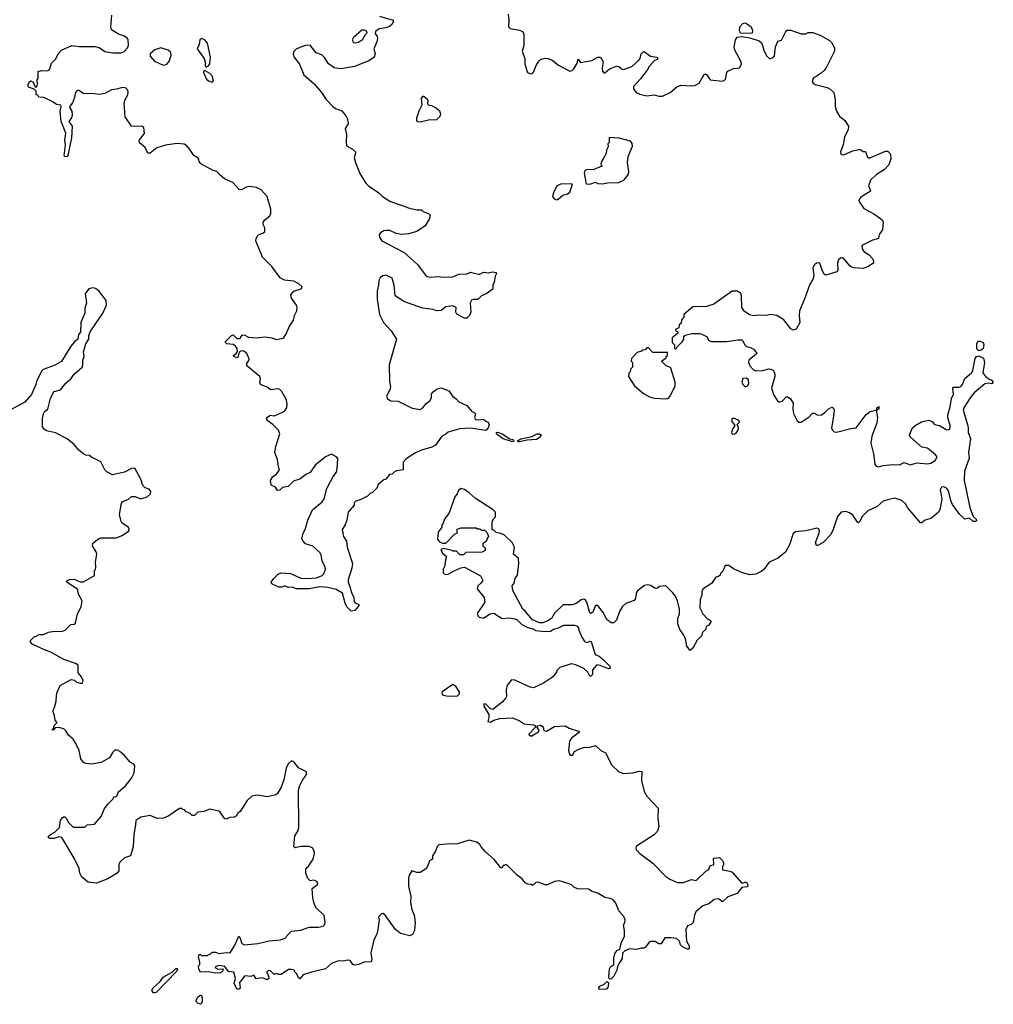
# Model space of a CAD drawing. Extents: x 2239831 to 2395310, y 665973 to 772585.
# Tile 117 of 144: x 2359679 to 2368008, y 726964 to 735387. Entities that reach past the tile are written whole.
import ezdxf

# ---------------------------------------------------------------- set-up
doc = ezdxf.new("R2010")
doc.units = 0

msp = doc.modelspace()

# ---------------------------------------------------------------- linework, layer by layer
at = {"layer": '0CON20XD'}
for points in [[(2362051.1, 732921.1), (2362045.6, 732945), (2362003.1, 733005), (2361998.2, 733031.8), (2362025, 733064.4), (2362086.2, 733085), (2362093.8, 733095), (2362091.2, 733105), (2362066.7, 733126.7), (2362025, 733148.8), (2361945, 733157.3), (2361907.1, 733177.1), (2361836.5, 733276.5), (2361756.3, 733356.4), (2361700, 733495), (2361700.5, 733515), (2361718.5, 733545), (2361759.5, 733560.5), (2361774.7, 733575), (2361777.1, 733605), (2361762.2, 733635), (2361761.9, 733655), (2361775.7, 733675), (2361815, 733706.5), (2361825.9, 733725), (2361826.8, 733765), (2361794.5, 733875), (2361745, 733930), (2361705, 733950), (2361645, 733960), (2361615, 733953.3), (2361575, 733931.2), (2361555, 733933.8), (2361503, 733993), (2361430, 734025), (2361395, 734057.5), (2361365, 734087.5), (2361335, 734097.5), (2361227.5, 734155), (2361213.3, 734173.3), (2361211.7, 734191.7), (2361202.5, 734205), (2361167.5, 734225), (2361135, 734277.5), (2361107.7, 734307.7), (2361085, 734321.2), (2361025, 734326.2), (2360925, 734313.3), (2360850.5, 734289.5), (2360795, 734243.8), (2360774, 734244), (2360753, 734293), (2360703.6, 734333.6), (2360700, 734345), (2360705, 734360), (2360747, 734413), (2360740, 734465), (2360725, 734476.7), (2360665, 734472.5), (2360636.4, 734476.4), (2360580.7, 734555), (2360572.3, 734675), (2360580.5, 734705), (2360604.3, 734745), (2360607.5, 734765), (2360604.2, 734785), (2360585, 734804.2), (2360555, 734806.7), (2360508.7, 734791.3), (2360465, 734785.8), (2360407.5, 734755), (2360365, 734746), (2360315, 734753.8), (2360225, 734755.8), (2360185, 734780), (2360175, 734780), (2360164.1, 734775.9), (2360152.3, 734757.7), (2360148.8, 734721.2), (2360130, 734675), (2360110.5, 734649.5), (2360105.8, 734635), (2360125.7, 734605), (2360127.6, 734572.4), (2360122.9, 734547.1), (2360100, 734515), (2360126.7, 734475), (2360122.5, 734375), (2360090, 734225), (2360083.6, 734216.4), (2360065, 734213.3), (2360060, 734225), (2360072, 734315), (2360064, 734355), (2360074, 734415), (2360034, 734515), (2360026, 734605), (2360032.5, 734645), (2360027.5, 734655), (2359995, 734662.5), (2359957.5, 734687.5), (2359885, 734720), (2359843, 734723), (2359835, 734740), (2359820, 734745), (2359820, 734775), (2359802.5, 734792.5), (2359755, 734810), (2359750, 734815), (2359752.5, 734835), (2359762.5, 734855), (2359775, 734862.5), (2359793, 734853), (2359811.7, 734811.7), (2359826.4, 734813.6), (2359832.5, 734835), (2359828.3, 734871.7), (2359837.5, 734885), (2359837, 734943), (2359865, 734953.3), (2359905, 734950), (2359926.7, 734955), (2359936.7, 734965), (2359951.2, 735015), (2359988.8, 735051.2), (2360008, 735095), (2360036.7, 735125), (2360123.9, 735166.1), (2360187.1, 735157.1), (2360325, 735157.8), (2360359.1, 735149.1), (2360405.8, 735115.8), (2360475, 735104.4), (2360545, 735102.9), (2360571.2, 735115), (2360601.2, 735145), (2360609.2, 735165), (2360605.9, 735215.9), (2360599.5, 735229.5), (2360575, 735246.2), (2360525, 735262), (2360465, 735301.2), (2360457.1, 735325), (2360466.9, 735425)], [(2362756.8, 735416.8), (2362873.8, 735383.8), (2362874, 735365), (2362862, 735345), (2362842.4, 735327.6), (2362811.9, 735318.1), (2362755, 735308.8), (2362722.5, 735285), (2362720, 735265), (2362735.9, 735245.9), (2362740, 735225), (2362734.1, 735195.9), (2362707, 735137), (2362718.8, 735095), (2362711.2, 735065), (2362666.7, 735035), (2362542.6, 734987.4), (2362425, 734967.5), (2362370, 734975), (2362320.3, 735010.3), (2362285, 735062.5), (2362262.5, 735085), (2362215, 735103.3), (2362165, 735168), (2362125, 735166.2), (2362075, 735150), (2362042.5, 735135), (2362023.3, 735115), (2362017.5, 735095), (2362025, 735070), (2362072.5, 735005), (2362110, 734915), (2362198.3, 734838.3), (2362260, 734765), (2362300, 734705), (2362357.5, 734645), (2362385, 734623.3), (2362435, 734607.5), (2362470, 734565), (2362480, 734545), (2362487.5, 734505), (2362487.5, 734495), (2362464.1, 734455.9), (2362473.3, 734405), (2362471.7, 734341.7), (2362475, 734307.5), (2362525, 734278.8), (2362550, 734255), (2362552.5, 734245), (2362540, 734205), (2362550, 734165), (2362590, 734065), (2362639.5, 733989.5), (2362665, 733963.3), (2362748.8, 733908.8), (2362782.5, 733875), (2362845, 733833.8), (2363013.9, 733773.9), (2363075, 733760), (2363115, 733760), (2363130, 733745), (2363175, 733730), (2363190.8, 733715), (2363185.4, 733684.6), (2363146.9, 733623.1), (2363076.4, 733573.6), (2363006.1, 733553.9), (2362945, 733548.8), (2362898.3, 733558.3), (2362845, 733583.3), (2362815, 733583.8), (2362795, 733580), (2362766.4, 733563.6), (2362753.6, 733546.4), (2362756.7, 733525), (2362776.7, 733495), (2362966.7, 733395), (2363081.4, 733291.4), (2363150.5, 733200.5), (2363165, 733190), (2363195, 733183.8), (2363255, 733188.8), (2363305, 733183.3), (2363383.6, 733186.4), (2363435, 733210), (2363506.1, 733213.9), (2363535, 733226.7), (2363605, 733210), (2363615, 733210), (2363645, 733227.5), (2363685, 733220), (2363725, 733230), (2363752.5, 733225), (2363757.5, 733215), (2363746.1, 733193.9), (2363737.6, 733142.4), (2363726, 733115), (2363725, 733082.5), (2363675, 733043.3), (2363630, 733025), (2363597, 732993), (2363557, 732993), (2363543.6, 732986.4), (2363533.3, 732965), (2363537.5, 732885), (2363526.7, 732855), (2363505, 732832.5), (2363485, 732832.5), (2363417, 732867), (2363410, 732885), (2363412.5, 732925), (2363385, 732940), (2363325, 732930), (2363285, 732900), (2363245, 732897.5), (2363215, 732907.5), (2363125, 732918.8), (2362965, 732975.7), (2362891.2, 733025), (2362881.9, 733115), (2362864.4, 733174.4), (2362815, 733200.8), (2362785, 733195.8), (2362762.4, 733177.6), (2362750.8, 733155), (2362748.6, 733115), (2362735.8, 733065), (2362736, 732995), (2362758, 732865), (2362792, 732795), (2362856.2, 732725), (2362902.5, 732655), (2362840.6, 732435), (2362841.2, 732295), (2362850, 732245), (2362845, 732220), (2362817.5, 732165), (2362823.9, 732143.9), (2362855, 732127.5), (2362915, 732122.5), (2363035, 732062.5), (2363105, 732053.3), (2363125, 732063.3), (2363155.7, 732104.3), (2363190.6, 732129.4), (2363201.9, 732155), (2363202.9, 732185), (2363215, 732204), (2363245, 732226), (2363285, 732236), (2363350.5, 732210.5), (2363383, 732163), (2363413.9, 732143.9), (2363435, 732116.7), (2363502.5, 732085), (2363545, 732037.5), (2363566.4, 732026.4), (2363576.7, 732015), (2363570, 731985), (2363577, 731967), (2363603.9, 731963.9), (2363645, 731970), (2363665, 731953.3), (2363685, 731943.3), (2363696, 731925), (2363686.1, 731893.9), (2363666.4, 731873.6), (2363535, 731892.5), (2363445, 731886.7), (2363345, 731857.5), (2363325, 731840), (2363290, 731825), (2363235, 731747.5), (2363205, 731730), (2363115, 731703.3), (2363065, 731680), (2362985, 731630), (2362958.3, 731601.7), (2362960, 731535), (2362903, 731527), (2362885, 731520), (2362865, 731500), (2362843, 731497), (2362810, 731455), (2362795, 731450), (2362745, 731410), (2362735, 731380), (2362695, 731340), (2362680, 731335), (2362655, 731310), (2362591.7, 731278.3), (2362553, 731267), (2362540, 731255), (2362540, 731235), (2362487.5, 731175), (2362477.5, 731105), (2362463.6, 731066.4), (2362436.7, 731025), (2362450, 730965), (2362473.8, 730925), (2362480, 730875), (2362526.2, 730735), (2362520, 730695), (2362489.2, 730595), (2362489.2, 730575), (2362503.3, 730536.7), (2362516.1, 730486.1), (2362536.7, 730445), (2362540.5, 730410.5), (2362549.3, 730399.3), (2362580, 730385), (2362580, 730375), (2362566.7, 730355), (2362545, 730332.5), (2362515, 730327.5), (2362477.5, 730365), (2362462.5, 730395), (2362440.7, 730480.7), (2362385, 730511.2), (2362315, 730530), (2362245, 730536), (2362155, 730518), (2362045, 730517.5), (2362011.7, 730531.7), (2361975, 730530), (2361945, 730542.5), (2361925, 730532.5), (2361895, 730532.5), (2361835, 730560), (2361830, 730575), (2361852.5, 730605), (2361892.5, 730645), (2361915, 730656.2), (2361995, 730650), (2362085, 730608.8), (2362145, 730605.8), (2362216.8, 730613.2), (2362265, 730630.8), (2362281.2, 730645), (2362294, 730685), (2362292.5, 730705), (2362267.5, 730755), (2362258.6, 730805), (2362245, 730830), (2362185, 730882.5), (2362125, 730902.5), (2362102.5, 730925), (2362093.3, 730945), (2362102.5, 730995), (2362120, 731025), (2362144.1, 731105.9), (2362182.5, 731195), (2362267, 731263), (2362283, 731287), (2362306.9, 731375), (2362361.7, 731478.3), (2362388, 731515), (2362395.6, 731545), (2362399.3, 731629.3), (2362393, 731643), (2362345, 731670), (2362295, 731647.5), (2362207.5, 731575), (2362165, 731513.3), (2362127.5, 731495), (2362079.7, 731460.3), (2362021.7, 731438.3), (2361975, 731393.8), (2361926.1, 731383.9), (2361905, 731363.3), (2361885, 731360), (2361866.4, 731386.4), (2361830, 731405), (2361823.3, 731445), (2361845, 731480), (2361875, 731497.5), (2361902.5, 731535), (2361892, 731565), (2361883.8, 731625), (2361862.5, 731685), (2361870, 731735), (2361903.3, 731845), (2361892.5, 731875), (2361845, 731922.5), (2361797, 731957), (2361790, 731975), (2361800.7, 731989.3), (2361825, 732002.5), (2361855, 731997.5), (2361877.5, 732007.5), (2361945, 732038), (2361964, 732065), (2361967.5, 732095), (2361960, 732135), (2361921.2, 732205), (2361905, 732223.3), (2361888.3, 732228.3), (2361825, 732220), (2361800.7, 732240.7), (2361737.5, 732265), (2361733.6, 732283.6), (2361740, 732315), (2361733.6, 732333.6), (2361622.5, 732425), (2361622.5, 732445), (2361640, 732470), (2361642.5, 732485), (2361621.3, 732531.3), (2361595, 732552), (2361575, 732554), (2361556.2, 732543.8), (2361545, 732497.5), (2361535, 732493.8), (2361510, 732505), (2361506.7, 732515), (2361529.4, 732530.6), (2361541.7, 732548.3), (2361538.8, 732575), (2361524.3, 732594.3), (2361505, 732606.7), (2361450, 732615), (2361440, 732625), (2361440, 732635), (2361490, 732685), (2361505, 732690), (2361535, 732660), (2361565, 732660), (2361570, 732675), (2361585, 732690), (2361605, 732687.5), (2361635, 732670), (2361705, 732666.2), (2361775, 732673.8), (2361835, 732666), (2361875, 732652), (2361935, 732662.5), (2361959.5, 732700.5), (2361986.7, 732765), (2362022, 732815), (2362030, 732855), (2362050, 732895), (2362051.1, 732921.1)], [(2363856.7, 735435), (2363862.5, 735385), (2363860, 735325), (2363875, 735310), (2363955, 735297.5), (2363980, 735285), (2363990, 735265), (2363992.5, 735165), (2363976.7, 735115), (2364000, 735055), (2364000, 735005), (2364023.3, 734935), (2364045, 734924), (2364065, 734926.7), (2364075, 734937.5), (2364096.1, 734993.9), (2364118.3, 735031.7), (2364135, 735046.7), (2364171.7, 735058.3), (2364200, 735055), (2364235, 735041.2), (2364287.7, 734997.7), (2364385, 734946.2), (2364405, 734952), (2364420, 734965), (2364447.5, 735015), (2364455, 735050), (2364475, 735020), (2364573.8, 735036.2), (2364625, 735067.5), (2364647.5, 735065), (2364668.8, 735025), (2364661.2, 734975), (2364663.8, 734945), (2364675, 734932.5), (2364685, 734932.5), (2364725, 734966.7), (2364785, 734990), (2364805, 734987.5), (2364826.4, 734966.4), (2364845, 734962), (2364914.5, 734985.5), (2364973, 735037), (2364986, 735055), (2364996.2, 735095), (2365015, 735113.3), (2365025, 735112.5), (2365075, 735073.3), (2365130, 735065), (2365137.5, 735055), (2365132.5, 735045), (2365106.2, 735033.8), (2365063.2, 734986.8), (2365045.8, 734955), (2364988.8, 734881.2), (2364929.2, 734815), (2364930.8, 734795), (2364953.7, 734763.7), (2364985, 734749.4), (2365045, 734735.8), (2365105, 734742.9), (2365145, 734732.9), (2365177.6, 734732.4), (2365243.8, 734765), (2365299.1, 734810.9), (2365335, 734825.8), (2365425, 734820.6), (2365455.5, 734824.5), (2365490, 734845), (2365535, 734917.5), (2365545, 734922.5), (2365557.5, 734915), (2365585, 734872.9), (2365690.3, 734859.7), (2365716.2, 734875), (2365728.8, 734935), (2365736.7, 734945), (2365785, 734970), (2365836.7, 734975), (2365853.3, 735005), (2365851.2, 735025), (2365797.3, 735127.3), (2365790.8, 735155), (2365802.5, 735215), (2365815, 735237.5), (2365855, 735242.5), (2365925, 735232.5), (2366005, 735206.7), (2366027.5, 735185), (2366044.3, 735125), (2366066.8, 735076.8), (2366093.3, 735055), (2366105, 735054), (2366125, 735062.5), (2366135, 735076.7), (2366145.7, 735154.3), (2366160, 735195), (2366165, 735202.5), (2366195, 735212.5), (2366229.3, 735280.7), (2366245, 735297.5), (2366275, 735296.7), (2366365, 735266.2), (2366403, 735267), (2366425, 735276.7), (2366465, 735276.7), (2366527.5, 735255), (2366605, 735210), (2366622.3, 735192.3), (2366648.8, 735145), (2366648.3, 735118.3), (2366584.4, 734985.6), (2366564.2, 734955.8), (2366535, 734928.8), (2366466.7, 734885), (2366459.3, 734859.3), (2366466.7, 734845), (2366485, 734832), (2366585.8, 734805.8), (2366612.3, 734792.3), (2366642.5, 734765), (2366653.6, 734703.6), (2366653.8, 734645), (2366665.8, 734605), (2366692.6, 734562.6), (2366738, 734525), (2366770, 734475), (2366765.8, 734445), (2366735.8, 734385), (2366724.2, 734315), (2366701.2, 734255), (2366702.5, 734235), (2366715, 734230), (2366733.6, 734233.6), (2366805, 734266.2), (2366855, 734276.7), (2366870, 734275), (2366895, 734260), (2366915, 734260), (2366928.8, 734215), (2366945, 734202), (2367085, 734262.5), (2367105, 734263.3), (2367128.8, 734235), (2367130.6, 734195), (2367114.5, 734145.5), (2367076.2, 734105), (2367005, 734060), (2366955.6, 734014.4), (2366940, 733965), (2366956.7, 733925), (2366954, 733916), (2366875, 733867.5), (2366862.5, 733855), (2366857.5, 733835), (2366900.5, 733770.5), (2366985, 733727.1), (2367035, 733692.9), (2367056.2, 733675), (2367066.2, 733655), (2367059.7, 733590.3), (2367032.3, 733547.7), (2367025.9, 733514.1), (2366975, 733500), (2366882.5, 733455), (2366885.9, 733425.9), (2366902.1, 733402.1), (2366946.7, 733375), (2366973.3, 733345), (2366983, 733323), (2366982.5, 733305), (2366937.5, 733275), (2366895, 733258.8), (2366814.1, 733264.1), (2366795, 733268.8), (2366780.5, 733280.5), (2366725, 733347.5), (2366705, 733350), (2366682.5, 733335), (2366673.3, 733305), (2366677.5, 733245), (2366669.3, 733230.7), (2366575, 733200), (2366560.7, 733210.7), (2366546.4, 733236.4), (2366523, 733303), (2366515, 733307.5), (2366495, 733303.3), (2366475, 733286.7), (2366465, 733267.5), (2366473.3, 733195), (2366463.8, 733165), (2366437.1, 733125), (2366394.2, 733004.2), (2366348.6, 732895), (2366345.8, 732855), (2366353.8, 732795), (2366319.7, 732740.3), (2366295, 732730), (2366275, 732741.2), (2366215, 732819.2), (2366155, 732855.6), (2366105, 732864.4), (2366065, 732856.7), (2365995, 732857.8), (2365955, 732851.9), (2365921.7, 732861.7), (2365875, 732893.3), (2365856.2, 732925), (2365852.5, 733025), (2365845, 733048.8), (2365815, 733064.3), (2365774.5, 733065.5), (2365615.6, 732954.4), (2365555, 732932.9), (2365438.3, 732931.7), (2365360, 732865), (2365360, 732845), (2365340, 732815), (2365338.3, 732791.7), (2365320, 732775), (2365318.3, 732751.7), (2365290, 732735), (2365291.7, 732721.7), (2365308.3, 732718.3), (2365310, 732705), (2365260, 732665), (2365260, 732625), (2365280, 732605), (2365280, 732575), (2365295, 732570), (2365301.7, 732588.3), (2365345, 732630), (2365360, 732655), (2365360, 732675), (2365371.7, 732688.3), (2365431.7, 732701.7), (2365493, 732703), (2365515, 732697.5), (2365560, 732675), (2365570, 732645), (2365595, 732632.5), (2365723.9, 732633.9), (2365825, 732648.8), (2365855, 732647.5), (2365865, 732640), (2365877.7, 732607.7), (2365895, 732590), (2365935, 732580), (2365957.3, 732567.3), (2365983.3, 732535), (2365983, 732527), (2365916.7, 732475), (2365913.3, 732455), (2365923.8, 732425), (2365955, 732392), (2365975, 732382.9), (2366035, 732386.9), (2366085, 732399.4), (2366105, 732397.1), (2366125.8, 732385), (2366138.6, 732355), (2366138.6, 732335), (2366110, 732235), (2366130, 732175), (2366160.8, 732125), (2366175, 732115.8), (2366203.3, 732125), (2366235, 732160), (2366245, 732162.5), (2366273.9, 732143.9), (2366296, 732105), (2366291.2, 732055), (2366298.3, 732018.3), (2366330, 731955), (2366343, 731943), (2366365, 731943.3), (2366431.7, 731988.3), (2366453.8, 732015), (2366465, 732020), (2366475, 732021.2), (2366505, 732004.2), (2366537.5, 732005), (2366566.7, 732025), (2366594.2, 732055.8), (2366625, 732073.3), (2366637.3, 732067.3), (2366646, 732045), (2366638, 731975), (2366623.3, 731895), (2366631.2, 731875), (2366645, 731862), (2366665, 731858), (2366789.7, 731890.3), (2366835, 731894.3), (2366920.3, 732009.7), (2366955, 732036.2), (2367010, 732050), (2367012.5, 732065), (2367028.3, 732078.3), (2367027.5, 732055), (2367010, 732050), (2367007, 732033), (2367018, 731985), (2367010, 731935), (2366967.1, 731825), (2366959.2, 731765), (2366983, 731673), (2366994, 731585), (2367006.1, 731566.1), (2367025, 731561.2), (2367065, 731573.8), (2367145, 731582.5), (2367205, 731578.1), (2367245, 731597.5), (2367295, 731579.2), (2367355, 731596.9), (2367445, 731586), (2367473.9, 731593.9), (2367508.8, 731615), (2367526.4, 731646.4), (2367512.5, 731665), (2367445, 731721.4), (2367395, 731730.8), (2367298, 731815), (2367290, 731835), (2367316.7, 731895), (2367340, 731915), (2367394.4, 731945.6), (2367455, 731962), (2367485, 731950), (2367505, 731922.5), (2367546.6, 731916.6), (2367605, 731881.2), (2367625, 731877.5), (2367635.9, 731884.1), (2367638.8, 731915), (2367618, 731985), (2367617.5, 732005), (2367638.8, 732075), (2367648.8, 732145), (2367665.9, 732184.1), (2367660, 732235), (2367666.7, 732243.3), (2367715, 732243.8), (2367730.5, 732249.5), (2367744.2, 732265.8), (2367765, 732316.7), (2367820, 732365), (2367831.2, 732385), (2367851.7, 732488.3), (2367865, 732506.7), (2367885, 732510), (2367922.3, 732492.3), (2367931.2, 732455), (2367917.5, 732365), (2367942.3, 732332.3), (2367977.5, 732307.5), (2367990, 732305), (2368007.5, 732285), (2367995, 732272.5), (2367965, 732277.5), (2367935, 732272.5), (2367845, 732193.8)], [(2365925, 735267.5), (2365845, 735270), (2365837.5, 735295), (2365840, 735325), (2365865, 735353.8), (2365885, 735360), (2365897.5, 735355), (2365936, 735325), (2365948.8, 735295), (2365945, 735272.5), (2365925, 735267.5)], [(2362555, 735188.8), (2362575, 735194), (2362610, 735215), (2362633, 735257), (2362650, 735275), (2362648.3, 735288.3), (2362625, 735297.5), (2362605, 735297.5), (2362533.3, 735235), (2362523.3, 735215), (2362535, 735192.5), (2362555, 735188.8)], [(2361275, 734980), (2361295, 734992.5), (2361305, 735010), (2361310, 735065), (2361284, 735185), (2361263.3, 735215), (2361235, 735226), (2361220, 735215), (2361213.3, 735175), (2361197, 735137), (2361256.7, 735055), (2361267.5, 735015), (2361263.6, 734993.6), (2361275, 734980)], [(2360905, 734998.1), (2360935, 735004.2), (2360960.6, 735035), (2360974.1, 735084.1), (2360971.2, 735105), (2360950, 735125), (2360885, 735146.7), (2360835, 735130), (2360793.8, 735095), (2360794, 735075), (2360833, 735033), (2360905, 734998.1)], [(2361325, 734852.5), (2361336.7, 734865), (2361325, 734906.7), (2361305, 734926.7), (2361265, 734950), (2361255, 734950), (2361252.5, 734935), (2361277, 734877), (2361295, 734862.5), (2361325, 734852.5)], [(2363105, 734513.3), (2363175, 734530), (2363246.4, 734533.6), (2363275, 734560), (2363281.7, 734578.3), (2363272.5, 734605), (2363235, 734632.5), (2363205, 734650), (2363183, 734653), (2363170, 734665), (2363172.5, 734695), (2363167.5, 734705), (2363135, 734730), (2363125, 734730), (2363112.5, 734715), (2363120, 734655), (2363092.5, 734605), (2363073, 734543), (2363073, 734523), (2363080, 734515), (2363105, 734513.3)], [(2364555, 733980), (2364605, 733996.2), (2364625, 733984), (2364665, 733982.5), (2364708.3, 733991.7), (2364805, 733993.8), (2364847.3, 734012.7), (2364865, 734032.5), (2364885.7, 734064.3), (2364890, 734085), (2364879.5, 734165), (2364884.4, 734215), (2364920.6, 734305), (2364918.7, 734328.7), (2364905, 734346.7), (2364806.4, 734373.6), (2364721.7, 734378.3), (2364720, 734335), (2364710, 734325), (2364711.7, 734298.3), (2364698.3, 734271.7), (2364697, 734243), (2364652.5, 734165), (2364650, 734155), (2364657.5, 734135), (2364585, 734101.4), (2364536.1, 734103.9), (2364514.5, 734095.5), (2364508.1, 734075), (2364525, 733983.3), (2364555, 733980)], [(2364275, 733846.7), (2364285, 733851.2), (2364323.9, 733886.1), (2364365, 733896.7), (2364385, 733912.5), (2364408.3, 733978.3), (2364315, 733982.9), (2364274.5, 733965.5), (2364243.8, 733905), (2364237.5, 733875), (2364250, 733855), (2364275, 733846.7)], [(2363333, 728333), (2363265, 728327.5), (2363250, 728315), (2363236.7, 728273.3), (2363210, 728235), (2363210, 728205), (2363185, 728190), (2363167, 728143), (2363149.3, 728120.7), (2363105, 728092.5), (2363075, 728092.5), (2363033.6, 728106.4), (2363010.5, 728069.5), (2363004.1, 728044.1), (2363005.8, 727975), (2363024.2, 727885), (2363023.1, 727835), (2363034.2, 727775), (2363052, 727725), (2363061.2, 727665), (2363055.9, 727594.1), (2363039.3, 727560.7), (2363015, 727550), (2362935, 727570), (2362893.2, 727603.2), (2362805, 727727.5), (2362785, 727740), (2362773, 727737), (2362748.3, 727711.7), (2362752.5, 727685), (2362742.5, 727605), (2362732.5, 727565), (2362707.5, 727515), (2362683, 727403), (2362691.2, 727345), (2362685, 727327.5), (2362625, 727323.3), (2362577, 727303), (2362545, 727300), (2362530, 727305), (2362505, 727337.5), (2362485, 727340), (2362445, 727332.5), (2362405, 727336.7), (2362345, 727312.5), (2362294, 727266), (2362175, 727240), (2362103.8, 727216.2), (2362075, 727182.5), (2362065, 727190), (2362050, 727225), (2362030, 727245), (2362030, 727255), (2362005, 727262.5), (2361978.3, 727261.7), (2361915, 727217.5), (2361895, 727217.5), (2361875, 727227.5), (2361855, 727220), (2361825, 727250), (2361808.3, 727251.7), (2361790, 727235), (2361800, 727225), (2361810, 727195), (2361810, 727185), (2361795, 727173.3), (2361755, 727190), (2361703, 727183), (2361681.7, 727211.7), (2361655, 727202.5), (2361605, 727207.5), (2361559.2, 727150.8), (2361563.8, 727105), (2361555, 727094), (2361535, 727093.3), (2361513.8, 727145), (2361523.8, 727185), (2361509.2, 727239.2), (2361465, 727244), (2361435, 727287.5), (2361385, 727296.7), (2361350, 727285), (2361352.5, 727275), (2361375, 727263.8), (2361418.3, 727268.3), (2361412.5, 727245), (2361395.7, 727234.3), (2361355, 727229.2), (2361291.2, 727241.2), (2361225, 727239.2), (2361210, 727265), (2361208.3, 727291.7), (2361220, 727305), (2361220, 727325), (2361207.5, 727365), (2361215, 727390), (2361225, 727390), (2361235, 727380), (2361285, 727380), (2361291.7, 727388.3), (2361308.3, 727391.7), (2361325, 727410), (2361355, 727410), (2361385, 727397.5), (2361445, 727407.5), (2361480, 727405), (2361516.7, 727465), (2361549.3, 727540.7), (2361555, 727547.5), (2361562.5, 727535), (2361578.8, 727485), (2361603, 727473), (2361715, 727483.1), (2361814.1, 727505.9), (2361910, 727515), (2361956.4, 727533.6), (2361965, 727550), (2362005, 727590), (2362085, 727597.5), (2362155, 727622.5), (2362235, 727623.3), (2362275, 727633.3), (2362286.7, 727645), (2362293.3, 727665), (2362283.6, 727723.6), (2362212.5, 727792.5), (2362194.2, 727834.2), (2362186, 727875), (2362180, 727955), (2362223.3, 727985), (2362230, 727995), (2362227.5, 728005), (2362220, 728015), (2362195, 728026.7), (2362165, 728020), (2362145, 728040), (2362126.4, 728086.4), (2362127.5, 728125), (2362150, 728145), (2362189.2, 728205), (2362200.8, 728255), (2362198, 728275), (2362185, 728300), (2362155, 728313.3), (2362085, 728313.3), (2362035, 728303.3), (2362022.5, 728312.5), (2362032.5, 728405), (2362056.7, 728445), (2362066.2, 728475), (2362064, 728795), (2362074, 728835), (2362097.7, 728882.3), (2362123.3, 728915), (2362132.5, 728935), (2362131.7, 728951.7), (2362065, 728986.7), (2362025, 729037.5), (2362005, 729047.5), (2361975, 729020), (2361957.5, 728985), (2361937.5, 728885), (2361915, 728820), (2361883, 728767), (2361870, 728755), (2361795, 728737.5), (2361715, 728752.5), (2361665, 728743.3), (2361625, 728706.7), (2361565.8, 728614.2), (2361543.3, 728595), (2361533.3, 728575), (2361517.5, 728565), (2361475, 728560.8), (2361445, 728547.5), (2361435, 728550), (2361395, 728606.7), (2361382.5, 728615), (2361305, 728632.5), (2361255, 728614), (2361202, 728608), (2361175, 728580), (2361155, 728580), (2361135, 728600), (2361101.7, 728611.7), (2361088.3, 728628.3), (2361075, 728630), (2361065, 728640), (2361045, 728640), (2360953.3, 728575), (2360910, 728555), (2360853.6, 728553.6), (2360795, 728577.5), (2360715, 728563.3), (2360671.2, 728535), (2360670.8, 728499.2), (2360654, 728415), (2360648.3, 728311.7), (2360627.5, 728235), (2360575, 728217.5), (2360537, 728183), (2360527, 728163), (2360526.7, 728105), (2360512.5, 728085), (2360433.9, 728036.1), (2360335, 728000), (2360265, 728010), (2360210.7, 728050.7), (2360193.8, 728085), (2360188.8, 728125), (2360145, 728212.5), (2360039.3, 728389.3), (2360015, 728397.5), (2359975, 728382.5), (2359935, 728382.5), (2359920, 728395), (2359943, 728417), (2359980, 728435), (2360020, 728475), (2360027.5, 728535), (2360040.7, 728559.3), (2360053, 728567), (2360065, 728567.5), (2360076.4, 728556.4), (2360095, 728520), (2360135, 728480), (2360235, 728480), (2360255, 728500), (2360320, 728505), (2360375, 728570), (2360405, 728640), (2360435, 728680), (2360475, 728720), (2360483.6, 728736.4), (2360510, 728745), (2360520.7, 728779.3), (2360585, 728832.5), (2360635, 728897.5), (2360656.7, 728945), (2360662.5, 729005), (2360655, 729016.7), (2360622.5, 729035), (2360575, 729092.5), (2360535, 729126.7), (2360515, 729137.5), (2360493, 729137), (2360475, 729120), (2360446.4, 729073.6), (2360376.4, 729033.6), (2360295, 729017.5), (2360245, 729022.5), (2360223.6, 729033.6), (2360202.5, 729065), (2360187.5, 729135), (2360160, 729195), (2360135, 729232.5), (2360097.5, 729265), (2360073, 729303), (2360055, 729320), (2360015, 729332.5), (2359982.5, 729327.5), (2359965, 729310), (2359952.5, 729312.5), (2359970, 729330), (2359975, 729350), (2360000, 729375), (2359982.5, 729395), (2359977.5, 729435), (2359962.5, 729475), (2359977, 729503), (2359991.7, 729558.3), (2359992.5, 729605), (2360000, 729635), (2360025, 729690), (2360118.3, 729741.7), (2360147, 729737), (2360165, 729720), (2360195, 729710), (2360215, 729710), (2360222.5, 729735), (2360207.5, 729765), (2360178.3, 729798.3), (2360180, 729865), (2360155, 729880), (2360055, 729912.5), (2359945, 729977.5), (2359890, 729995), (2359786.7, 730045), (2359770, 730065), (2359770, 730075), (2359805, 730110), (2359815, 730110), (2359845, 730127.5), (2359881.7, 730128.3), (2359925, 730147.5), (2359977, 730157), (2360035, 730153.3), (2360067.5, 730165), (2360115, 730213.3), (2360145, 730216.7), (2360155.6, 730224.4), (2360172, 730305), (2360203.8, 730365), (2360212.5, 730415), (2360182.3, 730472.3), (2360172, 730515), (2360092.5, 730565), (2360082.5, 730575), (2360082.5, 730585), (2360105, 730597.5), (2360145, 730600), (2360195, 730578.8), (2360225, 730576.7), (2360318.3, 730631.7), (2360320, 730675), (2360327, 730683), (2360330, 730705), (2360326.2, 730745), (2360338, 730815), (2360333.3, 730835), (2360302.5, 730885), (2360305, 730910), (2360352.5, 730945), (2360375, 730953.3), (2360505, 730954.2), (2360556.7, 730975), (2360609.3, 731010.7), (2360616.7, 731025), (2360607.5, 731045), (2360553.6, 731083.6), (2360547.5, 731095), (2360532.5, 731155), (2360548.3, 731251.7), (2360560, 731265), (2360610, 731285), (2360635, 731306.7), (2360665, 731306.7), (2360715, 731286.7), (2360770, 731305), (2360798.3, 731331.7), (2360801.7, 731351.7), (2360785, 731370), (2360752.7, 731382.7), (2360732.9, 731402.9), (2360715.8, 731455), (2360665, 731551.2), (2360635, 731548), (2360575, 731516), (2360473, 731493), (2360425, 731517.5), (2360407.5, 731535), (2360372.5, 731605), (2360293, 731643), (2360275, 731657.5), (2360245, 731662.5), (2360225, 731673.3), (2360184.1, 731704.1), (2360143.9, 731753.9), (2360085, 731800), (2359985, 731853.3), (2359908.3, 731868.3), (2359890.5, 731880.5), (2359873.3, 731905), (2359873.8, 731975), (2359883.8, 732015), (2359895, 732037.5), (2359916.7, 732053.3), (2359922.5, 732065), (2359942, 732145), (2359966.4, 732193.6), (2359975, 732205.6), (2360028.3, 732221.7), (2360073.8, 732276.2), (2360116.7, 732315), (2360145, 732352.9), (2360211.9, 732415), (2360218.2, 732431.8), (2360218.8, 732475), (2360229.3, 732505), (2360225.5, 732545.5), (2360245.3, 732614.7), (2360270, 732655), (2360269.1, 732680.9), (2360282.5, 732717.5), (2360389.4, 732875), (2360420, 732945), (2360417.5, 732985), (2360360, 733065), (2360326.7, 733086.7), (2360305, 733092.5), (2360270, 733085), (2360238.3, 733041.7), (2360250, 732965), (2360236.7, 732915), (2360236.7, 732875), (2360202.5, 732795), (2360197.5, 732715), (2360182.5, 732695), (2360177.5, 732655), (2360148.3, 732631.7), (2360117.5, 732595), (2360036.4, 732463.6), (2359975, 732427.5), (2359880, 732395), (2359867, 732383), (2359825, 732300), (2359817.5, 732265), (2359780.7, 732179.3), (2359722.5, 732115), (2359612.5, 732055)], [(2367885, 732552.5), (2367870, 732565), (2367867.5, 732575), (2367867.5, 732615), (2367875, 732637.5), (2367895, 732637.5), (2367920, 732625), (2367927.5, 732605), (2367920, 732575), (2367905, 732560), (2367885, 732552.5)], [(2365205, 732143.8), (2365225, 732147.5), (2365242.5, 732165), (2365286.7, 732255), (2365286.2, 732285), (2365250, 732405), (2365245, 732412.5), (2365210, 732425), (2365170, 732465), (2365210, 732495), (2365210, 732505), (2365220, 732515), (2365220, 732540), (2365095, 732540), (2365058.3, 732578.3), (2365045, 732580), (2365028.3, 732561.7), (2365005, 732560), (2364998.3, 732551.7), (2364961.7, 732538.3), (2364911.7, 732488.3), (2364910, 732465), (2364920, 732455), (2364920, 732415), (2364903, 732397), (2364900, 732375), (2364888.3, 732361.7), (2364887.5, 732335), (2364937.5, 732255), (2365015, 732187.5), (2365065, 732160), (2365105, 732150), (2365205, 732143.8)], [(2365885, 732246.2), (2365905, 732254), (2365917.5, 732275), (2365914, 732305), (2365895, 732319.2), (2365865, 732316), (2365856.1, 732286.1), (2365866.2, 732265), (2365885, 732246.2)], [(2367845, 732193.8), (2367808.8, 732151.2), (2367754, 732065), (2367748.8, 732045), (2367786.2, 731925), (2367793.8, 731895), (2367793.8, 731855), (2367812, 731805), (2367796.7, 731685), (2367800, 731635), (2367761.2, 731525), (2367758, 731445), (2367806.2, 731215), (2367836.4, 731136.4), (2367860, 731115), (2367865, 731100), (2367856.4, 731093.6), (2367835, 731093.3), (2367805, 731122.5), (2367765, 731112.5), (2367717, 731157), (2367659.3, 731239.3), (2367643.3, 731275), (2367623.3, 731355), (2367607.7, 731377.7), (2367585, 731390), (2367565, 731387.5), (2367553.3, 731365), (2367566.2, 731285), (2367550, 731195), (2367537.5, 731175), (2367478.3, 731121.7), (2367423.8, 731106.2), (2367395, 731082.5), (2367385, 731082.5), (2367274, 731214), (2367256.7, 731245), (2367223.9, 731273.9), (2367165, 731293.3), (2367115, 731283.3), (2367065, 731266.7), (2367015, 731222.5), (2366933.9, 731186.1), (2366885, 731137.5), (2366865.9, 731094.1), (2366855, 731082.5), (2366845, 731087.5), (2366805, 731147.5), (2366778.3, 731168.3), (2366745, 731180), (2366705, 731173.3), (2366675, 731137.5), (2366638.8, 731025), (2366618.3, 730981.7), (2366552.5, 730915), (2366505, 730887.5), (2366495, 730890), (2366486.2, 730915), (2366518, 730995), (2366521.2, 731015), (2366515, 731032.5), (2366497, 731037), (2366405, 731015.4), (2366314.1, 731005.9), (2366295, 730990), (2366263.1, 730895), (2366228.5, 730831.5), (2366161.5, 730778.5), (2366090, 730745), (2366045, 730683.8), (2366021.2, 730665), (2365975, 730644.2), (2365925, 730638), (2365862.5, 730655), (2365785, 730688.8), (2365745, 730716.2), (2365715, 730716.7), (2365695, 730670), (2365675, 730650), (2365670, 730635), (2365657, 730623), (2365635, 730617.5), (2365597.5, 730562.5), (2365525, 730518.8), (2365513.4, 730496.6), (2365514.3, 730465), (2365500.6, 730425), (2365496.2, 730355), (2365522.5, 730305), (2365557, 730267), (2365590, 730245), (2365590, 730235), (2365573, 730207), (2365552.5, 730195), (2365547, 730173), (2365520, 730145), (2365510, 730115), (2365475, 730080), (2365438.3, 730011.7), (2365415, 729990), (2365386.7, 730026.7), (2365375, 730090), (2365355, 730130), (2365325, 730170), (2365308.3, 730218.3), (2365307.5, 730265), (2365322.5, 730305), (2365322.5, 730345), (2365306.7, 730415), (2365288, 730455), (2365265.7, 730485), (2365205, 730542.5), (2365153, 730537), (2365135, 730522.5), (2365115, 730520), (2365077.7, 730547.7), (2365048.3, 730551.7), (2365023.9, 730546.1), (2364967.5, 730505), (2364955, 730490), (2364948.3, 730458.3), (2364947.5, 730435), (2364935, 730417.5), (2364865, 730392.5), (2364835, 730367.5), (2364810, 730325), (2364785, 730250), (2364761.7, 730228.3), (2364738.3, 730228.3), (2364702.5, 730255), (2364670, 730315), (2364625, 730376.7), (2364603.3, 730375), (2364581.7, 730318.3), (2364565, 730307.5), (2364555, 730312.5), (2364530.6, 730405), (2364515, 730426.2), (2364505, 730430), (2364482.5, 730425), (2364445, 730396.7), (2364405, 730380), (2364329.3, 730380.7), (2364255, 730310), (2364227.5, 730265), (2364197, 730243), (2364155, 730227.5), (2364125, 730227.5), (2364065, 730252.5), (2364006.7, 730325), (2363983.9, 730343.9), (2363896.7, 730505), (2363892.5, 730545), (2363910, 730565), (2363916.7, 730605), (2363936.2, 730635), (2363947.5, 730735), (2363946.1, 730776.1), (2363902.5, 730815), (2363912.5, 730875), (2363892.5, 730915), (2363825, 730977.5), (2363795, 730992.5), (2363755, 731000), (2363735, 731020), (2363721.7, 731021.7), (2363720, 731095), (2363735, 731120), (2363750, 731135), (2363750, 731175), (2363730, 731195), (2363574.2, 731294.2), (2363525, 731340), (2363485, 731366.7), (2363453.6, 731376.4), (2363431.7, 731358.3), (2363420.7, 731329.3), (2363400, 731305), (2363351.7, 731168.3), (2363312.5, 731115), (2363301.7, 731078.3), (2363290, 731065), (2363290, 731045), (2363258.3, 731001.7), (2363253, 730943), (2363270.7, 730920.7), (2363295, 730910), (2363325, 730910), (2363401.7, 730988.3), (2363420, 730995), (2363421.7, 731028.3), (2363455, 731040), (2363585, 731040), (2363595, 731030), (2363615, 731030), (2363625, 731020), (2363655, 731020), (2363678.3, 730998.3), (2363690, 730965), (2363680, 730955), (2363668.3, 730921.7), (2363640, 730905), (2363640, 730885), (2363660, 730865), (2363660, 730845), (2363635, 730832.5), (2363615, 730827.5), (2363595, 730832.5), (2363495, 730830), (2363475, 730810), (2363445, 730810), (2363415, 730840), (2363385, 730840), (2363377, 730847), (2363305, 730862.5), (2363280, 730855), (2363292.5, 730825), (2363330, 730795), (2363318.3, 730751.7), (2363316.4, 730713.6), (2363302.5, 730685), (2363300, 730655), (2363310, 730645), (2363325, 730640), (2363345, 730643.3), (2363395, 730672.5), (2363453, 730697), (2363485, 730702.5), (2363619.3, 730629.3), (2363637.5, 730595), (2363637, 730583), (2363622.5, 730565), (2363597.5, 730545), (2363593.3, 730516.7), (2363652.5, 730445), (2363657.5, 730405), (2363593, 730307), (2363600, 730285), (2363610, 730275), (2363645, 730267.5), (2363700, 730305), (2363735, 730308.8), (2363805, 730263.8), (2363865, 730271.2), (2363915, 730262.5), (2363933, 730253), (2363975, 730212.5), (2364025, 730187.5), (2364067, 730177), (2364095, 730162.5), (2364175, 730153.3), (2364220, 730155), (2364245, 730172.5), (2364287, 730183), (2364335, 730207.5), (2364425, 730207.5), (2364445, 730200), (2364460, 730185), (2364463, 730163), (2364487.5, 730105), (2364513.6, 730063.6), (2364535, 730057.5), (2364555, 730070), (2364568.3, 730068.3), (2364602.5, 729955), (2364635, 729942.5), (2364675, 729906.7), (2364727.5, 729855), (2364730, 729835), (2364715, 729833.3), (2364645, 729863.3), (2364615, 729867.5), (2364580, 729825), (2364580, 729785), (2364565, 729770), (2364555, 729770), (2364540, 729805), (2364505, 729837.5), (2364437, 729867), (2364395, 729876.7), (2364300, 729845), (2364275, 729820), (2364270, 729805), (2364236.7, 729763.3), (2364158.3, 729711.7), (2364075, 729671.2), (2364045, 729676.7), (2363915, 729737.5), (2363885, 729740), (2363847.5, 729695), (2363840, 729655), (2363841.7, 729598.3), (2363837.5, 729585), (2363805, 729547.5), (2363725, 729486.2), (2363705, 729490), (2363665, 729530), (2363650, 729535), (2363650, 729515), (2363693, 729443), (2363693, 729417), (2363683.3, 729383.3), (2363705, 729377.5), (2363735, 729393.3), (2363785, 729407.5), (2363893, 729413), (2363950.7, 729390.7), (2363995, 729363.8), (2364075, 729353.3), (2364090, 729345), (2364090, 729335), (2364033.8, 729275), (2364037.5, 729265), (2364055, 729258), (2364116.7, 729295), (2364123.8, 729305), (2364106.7, 729335), (2364107.5, 729345), (2364135, 729352), (2364156.1, 729336.1), (2364163.8, 729305), (2364185, 729300.6), (2364255, 729341.2), (2364345, 729346.7), (2364380, 729325), (2364466.4, 729296.4), (2364460, 729285), (2364433.1, 729266.9), (2364399.1, 729240.9), (2364382.5, 729215), (2364374.4, 729135), (2364382, 729105), (2364392.5, 729095), (2364407.5, 729095), (2364424.1, 729125.9), (2364455, 729143.3), (2364500.7, 729159.3), (2364555, 729163.3), (2364605, 729177.5), (2364650, 729135), (2364690, 729115), (2364745, 729010), (2364805, 728952.5), (2364845, 728937.5), (2364925, 728943.3), (2364977, 728957), (2365000, 728955), (2364997, 728877), (2365020, 728785), (2365044.2, 728744.2), (2365141.7, 728641.7), (2365138.8, 728555), (2365147.5, 728485), (2365135.5, 728444.5), (2365105, 728413.8), (2364955, 728317.5), (2364950, 728305), (2364953.3, 728285), (2364983.9, 728253.9), (2365095, 728172.5), (2365205, 728057.5), (2365240, 728035), (2365306.4, 728006.4), (2365353, 728007), (2365402.5, 728022.5), (2365425, 728030), (2365466.1, 728023.9), (2365547, 728103), (2365573, 728117), (2365585, 728150), (2365613, 728157), (2365617.5, 728165), (2365613.3, 728205), (2365620, 728215), (2365665, 728220), (2365695, 728190), (2365700, 728175), (2365700, 728155), (2365690, 728145), (2365690, 728115), (2365755, 728102.5), (2365773, 728093), (2365855, 728000), (2365885, 728010), (2365895, 728007.5), (2365908.8, 727985), (2365905, 727967.5), (2365857.5, 727962.5), (2365817.3, 727912.7), (2365736.4, 727883.6), (2365695, 727842.5), (2365685, 727842.5), (2365656.4, 727866.4), (2365618.8, 727861.2), (2365575, 727823.3), (2365522.5, 727805), (2365462.5, 727755), (2365450, 727725), (2365440, 727665), (2365423.6, 727646.4), (2365392.5, 727635), (2365377.5, 727605), (2365382.5, 727505), (2365407, 727463), (2365407, 727443), (2365397, 727433), (2365350, 727455), (2365333, 727473), (2365322.5, 727505), (2365296.1, 727526.1), (2365253, 727533), (2365198.3, 727531.7), (2365165, 727480), (2365145, 727480), (2365115, 727500), (2365078.3, 727501.7), (2365065, 727497.5), (2365029.3, 727450.7), (2365017, 727443), (2364995, 727443.3), (2364955, 727432.5), (2364895, 727437.5), (2364855, 727422.5), (2364835, 727400), (2364833.3, 727355), (2364813, 727323), (2364793, 727287), (2364787.5, 727255), (2364760, 727205), (2364735, 727180), (2364721.7, 727181.7), (2364717.5, 727195), (2364723.6, 727266.4), (2364732.5, 727285), (2364760, 727305), (2364762.5, 727365), (2364773.3, 727405), (2364793.9, 727426.1), (2364812.5, 727435), (2364827.5, 727495), (2364852.5, 727545), (2364852.5, 727595), (2364843.3, 727645), (2364856.2, 727663.8), (2364857.5, 727685), (2364846.1, 727716.1), (2364803.9, 727763.9), (2364778.3, 727828.3), (2364755, 727857.5), (2364729.3, 727869.3), (2364685, 727877.5), (2364623.6, 727913.6), (2364575, 727927.5), (2364545, 727947.5), (2364450.7, 727950.7), (2364420, 727965), (2364403, 727983), (2364380, 727995), (2364295, 728020), (2364255, 728013.3), (2364195, 727986.7), (2364175, 727986.7), (2364115, 728007.5), (2364093, 728007), (2364065, 727980), (2364055, 727990), (2364025, 727992.5), (2364003.6, 728003.6), (2363976.4, 728036.4), (2363935, 728067.5), (2363850, 728155), (2363835, 728160), (2363825, 728150), (2363815, 728150), (2363805, 728130), (2363795, 728130), (2363739.3, 728199.3), (2363660.7, 728270.7), (2363625, 728310), (2363615, 728330), (2363590.7, 728350.7), (2363525, 728366.7), (2363425, 728336.7), (2363333, 728333)], [(2365775, 731840), (2365795, 731842.5), (2365805, 731847.5), (2365824, 731875), (2365828, 731895), (2365817.5, 731925), (2365836, 731945), (2365833.8, 731955), (2365820, 731965), (2365785, 731979.2), (2365775, 731973.8), (2365768.6, 731955), (2365797.5, 731915), (2365776.7, 731885), (2365767.5, 731855), (2365775, 731840)], [(2363893.6, 731776.4), (2363815, 731801.5), (2363766, 731835), (2363756.7, 731845), (2363757.5, 731855), (2363765, 731858.8), (2363805, 731844.4), (2363872.4, 731802.4), (2363896.2, 731795), (2363905, 731782.5), (2363893.6, 731776.4)], [(2363955, 731774.2), (2363940, 731775), (2363937.5, 731785), (2363965, 731801.4), (2364059.5, 731820.5), (2364105, 731842.5), (2364125, 731842.9), (2364138.8, 731835), (2364130, 731815), (2364100, 731795), (2364020.6, 731789.4), (2363955, 731774.2)], [(2363345, 729600), (2363425, 729603.3), (2363441.7, 729618.3), (2363440, 729635), (2363410, 729685), (2363385, 729700), (2363293.9, 729636.1), (2363290, 729625), (2363293.6, 729613.6), (2363305, 729607.5), (2363345, 729600)], [(2360835, 727062), (2360823, 727063), (2360810.8, 727075), (2360809.2, 727085), (2360820, 727105), (2360880.6, 727159.4), (2360905.8, 727195), (2360981.9, 727238.1), (2361015, 727271.2), (2361025, 727270), (2361030, 727265), (2361021.2, 727245), (2360845, 727066), (2360835, 727062)], [(2364635, 727090), (2364632.5, 727105), (2364640.7, 727119.3), (2364680, 727135), (2364705, 727160), (2364716.7, 727146.7), (2364713.3, 727115), (2364705, 727097.5), (2364695, 727093.3), (2364635, 727090)], [(2361225, 726963.8), (2361205, 726970), (2361190, 726985), (2361188.8, 726995), (2361202.1, 727027.9), (2361225, 727041.2), (2361236.7, 727035), (2361240, 726995), (2361236.2, 726975), (2361225, 726963.8)]]:
    msp.add_lwpolyline(points, dxfattribs=at)

doc.saveas('drawing.dxf')
